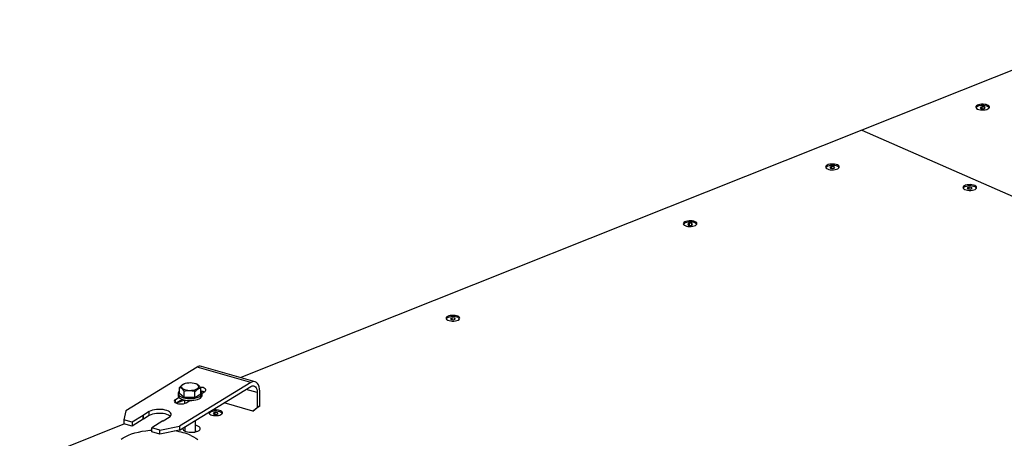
# Model space of a CAD drawing. Header units: millimetres. Extents: x 5 to 589, y 5 to 415.
# Tile 68 of 95: x 387 to 432, y 313 to 332. Entities that reach past the tile are written whole.
import ezdxf

# ---------------------------------------------------------------- set-up
doc = ezdxf.new("R2010")
doc.units = ezdxf.units.MM
doc.layers.add('TRAIT-FORT', color=4, linetype='Continuous', lineweight=25)

msp = doc.modelspace()

# ---------------------------------------------------------------- linework, layer by layer
at = {"layer": 'TRAIT-FORT', "color": 4, "linetype": 'Continuous', "lineweight": 25}
for p, q in [((438.0169, 332.4849), (425.2971, 327.4148)), ((430.8162, 328.4904), (430.7324, 328.4569)), ((430.7324, 328.4569), (430.7592, 328.41)), ((430.7592, 328.41), (430.8699, 328.3965)), ((430.9269, 328.4769), (430.8162, 328.4904)), ((430.8164, 328.4031), (430.8162, 328.4904)), ((430.8699, 328.3965), (430.9537, 328.43)), ((430.9537, 328.43), (430.9269, 328.4769)), ((430.927, 328.4193), (430.9269, 328.4769)), ((425.2935, 327.4133), (396.7913, 316.0524)), ((425.2935, 327.4133), (449.8824, 316.6156)), ((425.2971, 327.4148), (449.8861, 316.617)), ((425.2971, 327.4148), (425.2971, 327.4117)), ((423.9202, 325.7416), (423.8364, 325.7082)), ((423.8364, 325.7082), (423.8632, 325.6613)), ((423.8632, 325.6613), (423.9739, 325.6478)), ((424.0309, 325.7281), (423.9202, 325.7416)), ((423.9204, 325.6543), (423.9202, 325.7416)), ((423.9739, 325.6478), (424.0577, 325.6812)), ((424.0577, 325.6812), (424.0309, 325.7281)), ((424.031, 325.6706), (424.0309, 325.7281)), ((430.2247, 324.7974), (430.1409, 324.764)), ((430.1409, 324.764), (430.1677, 324.7171)), ((430.1677, 324.7171), (430.2784, 324.7036)), ((430.3354, 324.7839), (430.2247, 324.7974)), ((430.2249, 324.7101), (430.2247, 324.7974)), ((430.2784, 324.7036), (430.3622, 324.737)), ((430.3622, 324.737), (430.3354, 324.7839)), ((430.3355, 324.7264), (430.3354, 324.7839)), ((417.3871, 323.1376), (417.3033, 323.1041)), ((417.3033, 323.1041), (417.3302, 323.0572)), ((417.3302, 323.0572), (417.4409, 323.0437)), ((417.4978, 323.1241), (417.3871, 323.1376)), ((417.3874, 323.0503), (417.3871, 323.1376)), ((417.4409, 323.0437), (417.5247, 323.0771)), ((417.5247, 323.0771), (417.4978, 323.1241)), ((417.498, 323.0665), (417.4978, 323.1241)), ((406.4988, 318.7974), (406.4149, 318.764)), ((406.4149, 318.764), (406.4418, 318.7171)), ((406.4418, 318.7171), (406.5525, 318.7036)), ((406.6094, 318.7839), (406.4988, 318.7974)), ((406.499, 318.7102), (406.4988, 318.7974)), ((406.5525, 318.7036), (406.6363, 318.737)), ((406.6363, 318.737), (406.6094, 318.7839)), ((406.6096, 318.7264), (406.6094, 318.7839)), ((394.7868, 316.5329), (391.5046, 314.5334)), ((397.257, 315.8265), (394.7868, 316.5329)), ((397.4512, 315.8637), (394.9811, 316.5701)), ((393.971, 315.3292), (393.9703, 315.6015)), ((397.257, 315.8265), (393.9748, 313.827)), ((393.9753, 313.6454), (397.2575, 315.6448)), ((394.2163, 315.7718), (394.1867, 315.7624)), ((394.7449, 315.7602), (394.7034, 315.7732)), ((394.9512, 315.3106), (394.9505, 315.5828)), ((397.5425, 315.3635), (397.0343, 315.5088)), ((393.9528, 315.1403), (393.7888, 315.0404)), ((393.7892, 314.8978), (393.7888, 315.0404)), ((394.107, 315.0523), (393.8245, 314.8802)), ((393.9111, 315.3184), (393.9114, 315.2275)), ((394.1944, 315.147), (393.971, 315.3292)), ((394.1944, 315.147), (394.1937, 315.4193)), ((394.6845, 315.1376), (394.1944, 315.147)), ((394.6845, 315.1376), (394.6838, 315.4099)), ((394.6845, 315.1376), (394.9512, 315.3106)), ((395.011, 315.3427), (395.0089, 315.3419)), ((395.009, 315.3415), (395.134, 315.4177)), ((395.0114, 315.2306), (395.0111, 315.3214)), ((395.0742, 315.4053), (395.0742, 315.3887)), ((395.0742, 315.3887), (395.0779, 315.3835)), ((397.5425, 315.3635), (397.5444, 314.6823)), ((397.6579, 314.7514), (397.656, 315.4326)), ((394.2106, 315.0237), (393.8377, 314.8751)), ((394.2119, 315.0235), (394.2124, 314.8688)), ((394.2828, 314.8991), (394.4468, 314.9991)), ((397.3392, 314.514), (396.0204, 314.8912)), ((397.3392, 314.514), (397.5444, 314.6823)), ((397.6579, 314.7514), (397.4527, 314.5832)), ((397.5444, 314.6823), (397.6579, 314.7514)), ((391.5046, 314.5334), (391.4248, 314.1163)), ((392.3061, 314.3215), (391.7954, 314.0104)), ((392.3066, 314.1398), (391.7959, 313.8287)), ((392.3066, 314.1398), (392.3061, 314.3215)), ((392.59, 314.4943), (392.3157, 314.3272)), ((392.3162, 314.1455), (392.3157, 314.3272)), ((392.5905, 314.3126), (392.3162, 314.1455)), ((392.5905, 314.3126), (392.59, 314.4943)), ((393.221, 314.0683), (393.4954, 314.2354)), ((395.6104, 314.4573), (395.5265, 314.4239)), ((395.5265, 314.4239), (395.5534, 314.377)), ((395.5534, 314.377), (395.6641, 314.3635)), ((395.721, 314.4438), (395.6104, 314.4573)), ((395.6106, 314.37), (395.6104, 314.4573)), ((395.6641, 314.3635), (395.7479, 314.3969)), ((395.7479, 314.3969), (395.721, 314.4438)), ((395.7212, 314.3863), (395.721, 314.4438)), ((397.4527, 314.5832), (397.3392, 314.514)), ((391.4563, 313.9258), (386.6397, 312.0059)), ((391.7954, 314.0104), (391.4248, 314.1163)), ((391.4248, 314.1163), (391.4254, 313.9347)), ((391.7959, 313.8287), (391.4254, 313.9347)), ((391.7954, 314.0104), (391.7959, 313.8287)), ((393.2118, 314.0625), (392.7011, 313.7514)), ((393.0716, 313.6454), (392.7011, 313.7514)), ((392.7016, 313.5697), (392.7011, 313.7514)), ((393.0716, 313.6454), (393.9748, 313.827)), ((393.9748, 313.827), (393.9753, 313.6454)), ((394.2154, 313.7916), (394.2159, 313.6056)), ((394.716, 313.5627), (394.7145, 314.0957)), ((393.0721, 313.4637), (392.7016, 313.5697)), ((393.0721, 313.4637), (393.0716, 313.6454)), ((393.9753, 313.6454), (393.0721, 313.4637))]:
    msp.add_line(p, q, dxfattribs=at)
at = {"layer": 'TRAIT-FORT', "color": 4, "linetype": 'Continuous', "lineweight": 25, "flags": 128}
for points in [[(431.0716, 328.5641), (431.0131, 328.5842), (430.9447, 328.5979), (430.8704, 328.6043), (430.7945, 328.603), (430.7215, 328.5942), (430.6554, 328.5784), (430.6003, 328.5564), (430.5593, 328.5296), (430.5348, 328.4995), (430.5281, 328.4678), (430.5398, 328.4365), (430.5691, 328.4072), (430.6143, 328.3818), (430.6728, 328.3617), (430.7412, 328.3481), (430.8155, 328.3417), (430.8914, 328.3429), (430.9645, 328.3517), (431.0305, 328.3675), (431.0856, 328.3895), (431.1266, 328.4163), (431.1512, 328.4464), (431.1578, 328.4781), (431.1461, 328.5095), (431.1168, 328.5387), (431.0716, 328.5641)], [(430.5924, 328.3883), (430.5697, 328.4129), (430.5605, 328.4423), (430.5691, 328.4717), (430.5949, 328.4993), (430.6362, 328.5235), (430.6906, 328.5426), (430.7545, 328.5555), (430.824, 328.5613), (430.8947, 328.5597), (430.9622, 328.5509), (431.0221, 328.5352), (431.0708, 328.5139), (431.1052, 328.488), (431.1232, 328.4594), (431.1235, 328.4298), (431.1062, 328.401), (431.094, 328.3897)], [(424.1756, 325.8154), (424.1171, 325.8355), (424.0488, 325.8492), (423.9745, 325.8555), (423.8986, 325.8543), (423.8255, 325.8455), (423.7595, 325.8297), (423.7043, 325.8077), (423.6633, 325.7809), (423.6388, 325.7508), (423.6322, 325.7191), (423.6438, 325.6877), (423.6731, 325.6585), (423.7183, 325.6331), (423.7768, 325.613), (423.8452, 325.5993), (423.9195, 325.5929), (423.9954, 325.5942), (424.0685, 325.603), (424.1345, 325.6188), (424.1896, 325.6408), (424.2306, 325.6676), (424.2552, 325.6977), (424.2618, 325.7294), (424.2501, 325.7607), (424.2208, 325.79), (424.1756, 325.8154)], [(423.6964, 325.6396), (423.6738, 325.6642), (423.6646, 325.6935), (423.6731, 325.723), (423.6989, 325.7506), (423.7403, 325.7747), (423.7946, 325.7938), (423.8586, 325.8067), (423.9281, 325.8126), (423.9987, 325.811), (424.0662, 325.8021), (424.1262, 325.7865), (424.1749, 325.7651), (424.2092, 325.7393), (424.2272, 325.7107), (424.2275, 325.6811), (424.2102, 325.6523), (424.198, 325.641)], [(430.4801, 324.8712), (430.4216, 324.8913), (430.3533, 324.905), (430.279, 324.9114), (430.2031, 324.9101), (430.13, 324.9013), (430.064, 324.8855), (430.0088, 324.8635), (429.9678, 324.8367), (429.9433, 324.8066), (429.9366, 324.7749), (429.9483, 324.7436), (429.9776, 324.7143), (430.0228, 324.6889), (430.0813, 324.6688), (430.1497, 324.6551), (430.224, 324.6487), (430.2999, 324.65), (430.373, 324.6588), (430.439, 324.6746), (430.4941, 324.6966), (430.5351, 324.7234), (430.5597, 324.7535), (430.5663, 324.7852), (430.5546, 324.8165), (430.5253, 324.8458), (430.4801, 324.8712)], [(430.0009, 324.6954), (429.9782, 324.72), (429.9691, 324.7493), (429.9776, 324.7788), (430.0034, 324.8064), (430.0448, 324.8305), (430.0991, 324.8497), (430.1631, 324.8625), (430.2326, 324.8684), (430.3032, 324.8668), (430.3707, 324.8579), (430.4306, 324.8423), (430.4794, 324.8209), (430.5137, 324.7951), (430.5317, 324.7665), (430.532, 324.7369), (430.5147, 324.7081), (430.5025, 324.6968)], [(417.6426, 323.2113), (417.5841, 323.2314), (417.5157, 323.2451), (417.4414, 323.2515), (417.3655, 323.2502), (417.2924, 323.2414), (417.2264, 323.2256), (417.1713, 323.2036), (417.1303, 323.1768), (417.1057, 323.1467), (417.0991, 323.115), (417.1108, 323.0837), (417.1401, 323.0544), (417.1853, 323.029), (417.2438, 323.0089), (417.3122, 322.9953), (417.3865, 322.9889), (417.4624, 322.9901), (417.5354, 322.9989), (417.6015, 323.0147), (417.6566, 323.0367), (417.6976, 323.0635), (417.7221, 323.0936), (417.7288, 323.1253), (417.7171, 323.1567), (417.6878, 323.1859), (417.6426, 323.2113)], [(417.1634, 323.0355), (417.1407, 323.0601), (417.1315, 323.0895), (417.1401, 323.1189), (417.1659, 323.1465), (417.2072, 323.1707), (417.2616, 323.1898), (417.3255, 323.2027), (417.395, 323.2085), (417.4657, 323.2069), (417.5332, 323.1981), (417.5931, 323.1824), (417.6418, 323.161), (417.6762, 323.1352), (417.6941, 323.1066), (417.6944, 323.077), (417.6771, 323.0482), (417.6649, 323.0369)], [(406.7542, 318.8712), (406.6957, 318.8913), (406.6273, 318.905), (406.553, 318.9114), (406.4771, 318.9101), (406.404, 318.9013), (406.338, 318.8855), (406.2829, 318.8635), (406.2419, 318.8367), (406.2173, 318.8066), (406.2107, 318.7749), (406.2224, 318.7436), (406.2517, 318.7143), (406.2969, 318.6889), (406.3554, 318.6688), (406.4238, 318.6551), (406.4981, 318.6487), (406.574, 318.65), (406.647, 318.6588), (406.7131, 318.6746), (406.7682, 318.6966), (406.8092, 318.7234), (406.8337, 318.7535), (406.8404, 318.7852), (406.8287, 318.8165), (406.7994, 318.8458), (406.7542, 318.8712)], [(406.275, 318.6954), (406.2523, 318.72), (406.2431, 318.7494), (406.2517, 318.7788), (406.2775, 318.8064), (406.3188, 318.8306), (406.3732, 318.8497), (406.4371, 318.8625), (406.5066, 318.8684), (406.5773, 318.8668), (406.6448, 318.8579), (406.7047, 318.8423), (406.7534, 318.8209), (406.7878, 318.7951), (406.8057, 318.7665), (406.8061, 318.7369), (406.7887, 318.7081), (406.7765, 318.6968)], [(394.1008, 315.5601), (394.1468, 315.5306), (394.2066, 315.5058), (394.2775, 315.4868), (394.3563, 315.4744), (394.4397, 315.4691), (394.524, 315.4712), (394.6055, 315.4806), (394.6806, 315.4968), (394.7461, 315.5192), (394.7992, 315.5468), (394.8374, 315.5784), (394.8591, 315.6125), (394.8634, 315.6478), (394.8501, 315.6826), (394.8197, 315.7155), (394.7737, 315.745), (394.7139, 315.7698), (394.643, 315.7888), (394.5642, 315.8012), (394.4808, 315.8065), (394.3965, 315.8044), (394.315, 315.795), (394.2399, 315.7788), (394.1743, 315.7564), (394.1213, 315.7288), (394.0831, 315.6972), (394.0614, 315.6631), (394.0571, 315.6278), (394.0704, 315.593), (394.1008, 315.5601)], [(395.134, 315.4177), (395.1696, 315.4469), (395.186, 315.479), (395.182, 315.5117), (395.1579, 315.5428), (395.1154, 315.5702), (395.0572, 315.592), (394.9875, 315.6068), (394.9262, 315.6128)], [(397.656, 315.4326), (397.6497, 315.5394), (397.6314, 315.6355), (397.6019, 315.7181), (397.5619, 315.7847), (397.5128, 315.8333), (397.4559, 315.8623), (397.393, 315.8709), (397.326, 315.8589), (397.257, 315.8265)], [(397.2575, 315.6448), (397.3129, 315.6698), (397.3662, 315.6764), (397.4154, 315.6643), (397.4585, 315.634), (397.494, 315.5867), (397.5204, 315.5242), (397.5368, 315.4488), (397.5425, 315.3635)], [(393.7888, 315.0404), (393.7531, 315.0112), (393.7367, 314.9791), (393.7407, 314.9464), (393.7648, 314.9153), (393.8074, 314.8879), (393.8655, 314.8661), (393.9353, 314.8513), (394.0118, 314.8447), (394.0901, 314.8465), (394.1646, 314.8568), (394.2303, 314.8747), (394.2828, 314.8991)], [(393.9114, 315.2275), (393.9135, 315.2075), (393.931, 315.167), (393.9655, 315.1284), (394.0159, 315.0931), (394.0807, 315.0621), (394.1577, 315.0366), (394.2445, 315.0172), (394.3382, 315.0046), (394.4359, 314.9992), (394.5344, 315.0012), (394.6306, 315.0106), (394.7213, 315.0269), (394.8037, 315.0498), (394.875, 315.0784), (394.9331, 315.1119), (394.976, 315.1491), (395.0024, 315.1889), (395.0114, 315.23), (395.0114, 315.2306)], [(393.9134, 315.3396), (393.9133, 315.2983), (393.9307, 315.2578), (393.9652, 315.2192), (394.0157, 315.1839), (394.0805, 315.153), (394.1575, 315.1274), (394.2442, 315.108), (394.3379, 315.0954), (394.4356, 315.09), (394.5342, 315.092), (394.6303, 315.1014), (394.721, 315.1177), (394.8034, 315.1406), (394.8748, 315.1692), (394.9329, 315.2027), (394.9758, 315.2399), (395.0021, 315.2797), (395.0111, 315.3208), (395.0024, 315.3619), (394.9763, 315.4016), (394.9509, 315.4257)], [(393.4954, 314.2354), (393.545, 314.2725), (393.5775, 314.3128), (393.5918, 314.3548), (393.5874, 314.3972), (393.5644, 314.4385), (393.5237, 314.4772), (393.4666, 314.5122), (393.3951, 314.5421), (393.3116, 314.566), (393.2189, 314.583), (393.1202, 314.5926), (393.0189, 314.5945), (392.9183, 314.5885), (392.8221, 314.5749), (392.7333, 314.5542), (392.6551, 314.527), (392.59, 314.4943)], [(393.548, 314.2754), (393.5242, 314.2956), (393.4671, 314.3305), (393.3956, 314.3605), (393.3121, 314.3843), (393.2194, 314.4014), (393.1207, 314.411), (393.0194, 314.4128), (392.9189, 314.4069), (392.8226, 314.3933), (392.7338, 314.3725), (392.6556, 314.3453), (392.5905, 314.3126)], [(395.3319, 314.4718), (395.3289, 314.4665), (395.3223, 314.4348), (395.334, 314.4035), (395.3633, 314.3742), (395.4085, 314.3488), (395.467, 314.3287), (395.5354, 314.315), (395.6097, 314.3086), (395.6856, 314.3099), (395.7586, 314.3187), (395.8247, 314.3345), (395.8798, 314.3565), (395.9208, 314.3833), (395.9453, 314.4134), (395.952, 314.4451), (395.9403, 314.4764), (395.911, 314.5057), (395.8658, 314.5311)], [(395.3866, 314.3553), (395.3639, 314.3799), (395.3547, 314.4092), (395.3633, 314.4387), (395.3891, 314.4663), (395.4304, 314.4904), (395.4848, 314.5096), (395.5487, 314.5224), (395.6182, 314.5283), (395.6889, 314.5267), (395.7564, 314.5178), (395.8163, 314.5022), (395.865, 314.4808), (395.8994, 314.455), (395.9173, 314.4264), (395.9177, 314.3968), (395.9004, 314.368), (395.8881, 314.3567)], [(394.1383, 313.7447), (394.1293, 313.7093), (394.1386, 313.6734), (394.1663, 313.6391), (394.2109, 313.6083), (394.2704, 313.5821), (394.342, 313.562), (394.4223, 313.5488), (394.5077, 313.5431), (394.594, 313.5453), (394.6774, 313.5552), (394.7538, 313.5723), (394.8197, 313.5959), (394.872, 313.6248), (394.9083, 313.6577), (394.9269, 313.6931), (394.9269, 313.7293), (394.9083, 313.7646), (394.872, 313.7973), (394.8196, 313.826), (394.8196, 313.826)], [(394.8196, 313.826), (394.7537, 313.8492), (394.7152, 313.8588)], [(391.2985, 313.224), (391.3972, 313.2909), (391.5104, 313.3537), (391.6371, 313.4118), (391.7762, 313.4647), (391.9264, 313.5119), (392.0865, 313.5531), (392.2551, 313.5879), (392.4305, 313.6159), (392.6114, 313.6369), (392.7014, 313.6446)], [(394.4982, 313.4001), (394.6206, 313.341), (394.7292, 313.2773), (394.823, 313.2097)], [(394.7618, 313.5746), (394.7544, 313.5767), (394.7159, 313.5863)]]:
    msp.add_lwpolyline(points, dxfattribs=at)
at = {"layer": 'TRAIT-FORT', "color": 4, "linetype": 'Continuous', "lineweight": 25}
for centre, radius, start, end in [((394.9257, 316.3332), 0.2432, 76.85292, 124.82788), ((394.0735, 315.2909), 0.1673, 127.87743, 163.06896), ((394.9123, 314.912), 0.5189, 68.93931, 85.73403), ((392.5148, 313.9788), 0.4012, 119.74375, 121.33811), ((392.5153, 313.7971), 0.4012, 119.74375, 121.33811), ((395.6366, 313.9257), 0.6473, 69.264, 106.22571), ((393.019, 314.3791), 0.3707, 301.33745, 303.01809), ((393.33, 310.6151), 3.0201, 67.24399, 81.68299)]:
    msp.add_arc(centre, radius, start, end, dxfattribs=at)
for points, knots in [([(394.1872, 315.7608), (394.1805, 315.7592), (394.15, 315.7516), (394.0975, 315.721), (394.0313, 315.6679), (393.9907, 315.6238), (393.9703, 315.6015)], [0, 0, 0, 0, 0.0940058, 0.4270635, 0.7109067, 1, 1, 1, 1]), ([(394.1937, 315.4193), (394.1652, 315.4562), (394.1181, 315.5174), (394.05, 315.5709), (394.0041, 315.5925), (393.9778, 315.5995), (393.9703, 315.6015)], [0, 0, 0, 0, 0.38554949, 0.63764185, 0.89654625, 1, 1, 1, 1]), ([(394.6838, 315.4099), (394.7069, 315.4349), (394.7536, 315.4854), (394.823, 315.5377), (394.8893, 315.5699), (394.93, 315.5785), (394.9505, 315.5828)], [0, 0, 0, 0, 0.2646049, 0.5349477, 0.7653431, 1, 1, 1, 1]), ([(394.9505, 315.5828), (394.922, 315.6199), (394.8749, 315.6811), (394.8068, 315.7342), (394.7673, 315.7537), (394.7472, 315.7593), (394.746, 315.7597)], [0, 0, 0, 0, 0.4220558, 0.6980179, 0.981437, 1, 1, 1, 1]), ([(394.6838, 315.4099), (394.6412, 315.4207), (394.5552, 315.4425), (394.4277, 315.4523), (394.306, 315.4438), (394.2313, 315.4275), (394.1937, 315.4193)], [0, 0, 0, 0, 0.2646049, 0.5349477, 0.7653431, 1, 1, 1, 1])]:
    msp.add_open_spline(points, degree=3, knots=knots, dxfattribs=at)

doc.saveas('drawing.dxf')
